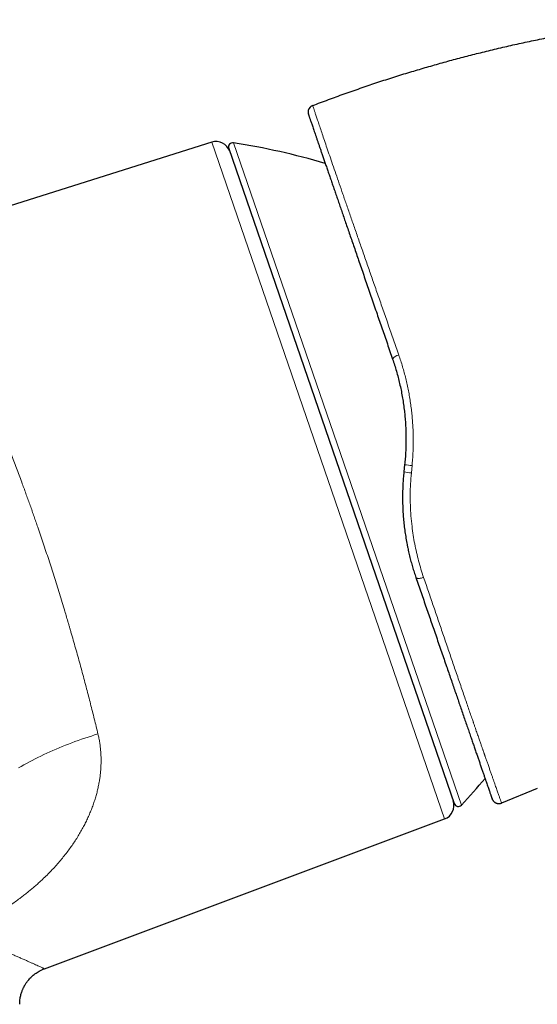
# Model space of a CAD drawing. Header units: millimetres. Extents: x 8 to 1110, y 12 to 672.
# Tile 59 of 61: x 914 to 950, y 604 to 672. Entities that reach past the tile are written whole.
import ezdxf

# ---------------------------------------------------------------- set-up
doc = ezdxf.new("R2010")
doc.units = ezdxf.units.MM

msp = doc.modelspace()

# ---------------------------------------------------------------- linework, layer by layer
at = {"color": 7, "linetype": 'Continuous', "lineweight": 30}
for p, q in [((934.631, 666.181), (934.628, 666.191)), ((927.625, 663.65), (900.903, 655.225)), ((928.806, 663.213), (944.436, 617.82)), ((941.002, 641.304), (940.949, 640.799)), ((950.202, 618.864), (947.722, 617.855)), ((947.078, 618.112), (947.061, 618.155)), ((947.577, 617.82), (947.582, 617.821)), ((916.019, 606.372), (943.775, 616.749))]:
    msp.add_line(p, q, dxfattribs=at)
at = {"color": 8, "linetype": 'Continuous', "lineweight": 0}
for p, q in [((934.632, 666.178), (934.628, 666.191)), ((943.775, 616.749), (927.625, 663.65)), ((929.136, 663.607), (937.037, 640.66)), ((941.467, 640.728), (941.516, 641.241)), ((937.037, 640.66), (944.939, 617.713))]:
    msp.add_line(p, q, dxfattribs=at)
at = {"color": 7, "linetype": 'Continuous', "lineweight": 30, "flags": 128}
msp.add_lwpolyline([(934.566, 666.162), (934.584, 666.172), (934.628, 666.191)], dxfattribs=at)
at = {"color": 8, "linetype": 'Continuous', "lineweight": 0, "flags": 128}
for points in [[(941.782, 633.488), (941.79, 633.472), (941.802, 633.459), (941.819, 633.447), (941.84, 633.437), (941.866, 633.43), (941.895, 633.424), (941.927, 633.421), (941.963, 633.42), (942.002, 633.421), (942.043, 633.425), (942.086, 633.431), (942.131, 633.438), (942.178, 633.448), (942.224, 633.46), (942.272, 633.474), (942.319, 633.49)], [(914.218, 620.284), (914.405, 620.392), (914.594, 620.499), (914.786, 620.604), (914.98, 620.709), (915.177, 620.812), (915.376, 620.914), (915.577, 621.015), (915.781, 621.114), (915.986, 621.212), (916.194, 621.309), (916.404, 621.404), (916.616, 621.498), (916.829, 621.59), (917.044, 621.681), (917.261, 621.77), (917.48, 621.858), (917.7, 621.944), (917.921, 622.028), (918.144, 622.111), (918.369, 622.192), (918.594, 622.272), (918.821, 622.35), (919.049, 622.425), (919.278, 622.5), (919.507, 622.572), (919.738, 622.642)]]:
    msp.add_lwpolyline(points, dxfattribs=at)
at = {"color": 7, "linetype": 'Continuous', "lineweight": 30}
for centre, radius, start, end in [((934.807, 665.724), 0.5, 135.02257, 199), ((927.926, 662.696), 1, 19, 107.5), ((929.089, 663.311), 0.3, 81.09876, 199), ((921.399, 614.21), 50, 73.6217, 81.09876), ((908.43, 651.876), 50, 316.90124, 319.7299), ((943.425, 617.686), 1, 290.5, 19), ((944.72, 617.918), 0.3, 199, 316.90124), ((947.534, 618.318), 0.5, 274.38165, 292.13374)]:
    msp.add_arc(centre, radius, start, end, dxfattribs=at)
at = {"color": 8, "linetype": 'Continuous', "lineweight": 0}
for centre, radius, start, end in [((940.677, 648.315), 0.591, 97.65616, 149.39235), ((941.727, 644.519), 3.801, 258.17987, 266.06912), ((942.176, 648.757), 7.545, 261.0497, 264.98729)]:
    msp.add_arc(centre, radius, start, end, dxfattribs=at)
at = {"color": 7, "linetype": 'Continuous', "lineweight": 30}
for points, knots in [([(934.628, 666.191), (934.991, 666.329), (935.717, 666.604), (936.811, 667.002), (937.911, 667.387), (939.014, 667.759), (940.122, 668.119), (941.213, 668.458), (942.286, 668.78), (943.342, 669.083), (944.4, 669.375), (945.462, 669.655), (946.549, 669.928), (947.66, 670.195), (948.795, 670.453), (949.934, 670.699), (951.075, 670.931), (952.219, 671.149), (953.344, 671.351), (954.449, 671.536), (955.534, 671.706), (956.621, 671.863), (957.709, 672.009), (958.436, 672.097), (958.799, 672.141)], [0, 0, 0, 0, 0.046667, 0.093333, 0.14, 0.186667, 0.233333, 0.28, 0.324, 0.368, 0.412, 0.456, 0.5, 0.546667, 0.593333, 0.64, 0.686666, 0.733333, 0.78, 0.824, 0.868, 0.912, 0.956, 1, 1, 1, 1]), ([(934.629, 666.187), (934.608, 666.178), (934.565, 666.162), (934.504, 666.125), (934.467, 666.091), (934.449, 666.074)], [0, 0, 0, 0, 0.331081, 0.66457, 1, 1, 1, 1]), ([(934.312, 665.779), (934.311, 665.777), (934.31, 665.765), (934.308, 665.746), (934.307, 665.72), (934.308, 665.695), (934.31, 665.67), (934.313, 665.646), (934.317, 665.623), (934.32, 665.609), (934.322, 665.601)], [0, 0, 0, 0, 0.013648, 0.097995, 0.199669, 0.32001, 0.459805, 0.619541, 0.799534, 1, 1, 1, 1]), ([(934.335, 665.559), (934.335, 665.558), (934.336, 665.555), (934.343, 665.534), (934.356, 665.496), (934.374, 665.444), (934.398, 665.376), (934.426, 665.293), (934.459, 665.198), (934.495, 665.093), (934.535, 664.978), (934.579, 664.85), (934.627, 664.711), (934.679, 664.559), (934.735, 664.397), (934.794, 664.225), (934.856, 664.045), (934.922, 663.854), (934.991, 663.652), (935.064, 663.44), (935.141, 663.216), (935.222, 662.981), (935.309, 662.73), (935.401, 662.463), (935.498, 662.181), (935.599, 661.887), (935.704, 661.582), (935.813, 661.266), (935.924, 660.943), (936.037, 660.615), (936.152, 660.282), (936.27, 659.938), (936.392, 659.586), (936.516, 659.223), (936.645, 658.85), (936.776, 658.469), (936.912, 658.075), (937.052, 657.667), (937.198, 657.244), (937.346, 656.812), (937.498, 656.372), (937.653, 655.923), (937.815, 655.452), (937.984, 654.96), (938.161, 654.446), (938.341, 653.924), (938.523, 653.394), (938.709, 652.856), (938.896, 652.311), (939.082, 651.773), (939.263, 651.245), (939.441, 650.728), (939.621, 650.207), (939.802, 649.681), (939.985, 649.151), (940.107, 648.794), (940.169, 648.616)], [0, 0, 0, 0, 0.013665, 0.033912, 0.054123, 0.074309, 0.094484, 0.11466, 0.134857, 0.153326, 0.17175, 0.190138, 0.208501, 0.226848, 0.245191, 0.262833, 0.28042, 0.297962, 0.315467, 0.332946, 0.350407, 0.36786, 0.385526, 0.404018, 0.422464, 0.440873, 0.459259, 0.477633, 0.496006, 0.513576, 0.531147, 0.548729, 0.56633, 0.583962, 0.601635, 0.619358, 0.636936, 0.655315, 0.673702, 0.692107, 0.71054, 0.729013, 0.747535, 0.76767, 0.78779, 0.807909, 0.828041, 0.848198, 0.868396, 0.888664, 0.90723, 0.925778, 0.944319, 0.962862, 0.981419, 1, 1, 1, 1]), ([(940.169, 648.616), (940.215, 648.478), (940.307, 648.203), (940.434, 647.783), (940.551, 647.356), (940.657, 646.922), (940.753, 646.482), (940.838, 646.036), (940.912, 645.584), (940.971, 645.142), (941.018, 644.711), (941.053, 644.293), (941.078, 643.87), (941.093, 643.445), (941.097, 643.018), (941.09, 642.591), (941.072, 642.164), (941.044, 641.734), (941.016, 641.448), (941.002, 641.304)], [0, 0, 0, 0, 0.0600486, 0.1203245, 0.18085, 0.2416474, 0.3027382, 0.364144, 0.4258859, 0.4879847, 0.5439456, 0.6002239, 0.6568337, 0.7137891, 0.7711037, 0.8277576, 0.8847835, 0.9421936, 1, 1, 1, 1]), ([(940.949, 640.799), (940.935, 640.653), (940.906, 640.362), (940.878, 639.926), (940.86, 639.492), (940.854, 639.061), (940.856, 638.749), (940.862, 638.581), (940.863, 638.555)], [0, 0, 0, 0, 0.195366, 0.389588, 0.582717, 0.774805, 0.965907, 1, 1, 1, 1]), ([(940.864, 638.555), (940.865, 638.531), (940.868, 638.352), (940.886, 638.022), (940.918, 637.563), (940.964, 637.108), (941.021, 636.655), (941.091, 636.206), (941.157, 635.834), (941.204, 635.614), (941.219, 635.541)], [0, 0, 0, 0, 0.023874, 0.173996, 0.3241, 0.474226, 0.624409, 0.774686, 0.925102, 1, 1, 1, 1]), ([(941.217, 635.541), (941.229, 635.483), (941.268, 635.293), (941.342, 634.978), (941.44, 634.596), (941.546, 634.221), (941.659, 633.851), (941.741, 633.609), (941.782, 633.488)], [0, 0, 0, 0, 0.082032, 0.269005, 0.452224, 0.635092, 0.817664, 1, 1, 1, 1]), ([(941.782, 633.488), (941.843, 633.311), (941.964, 632.957), (942.145, 632.434), (942.323, 631.915), (942.5, 631.402), (942.675, 630.894), (942.848, 630.393), (943.023, 629.884), (943.201, 629.367), (943.381, 628.844), (943.558, 628.329), (943.732, 627.823), (943.898, 627.341), (944.056, 626.884), (944.205, 626.451), (944.351, 626.027), (944.494, 625.612), (944.634, 625.205), (944.771, 624.808), (944.909, 624.406), (945.048, 624.003), (945.187, 623.599), (945.321, 623.208), (945.452, 622.83), (945.574, 622.475), (945.688, 622.142), (945.795, 621.832), (945.898, 621.533), (945.997, 621.245), (946.092, 620.969), (946.183, 620.705), (946.273, 620.443), (946.362, 620.187), (946.447, 619.938), (946.527, 619.705), (946.602, 619.488), (946.67, 619.291), (946.731, 619.115), (946.785, 618.957), (946.835, 618.814), (946.879, 618.684), (946.919, 618.568), (946.954, 618.466), (946.984, 618.38), (947.008, 618.309), (947.027, 618.253), (947.043, 618.209), (947.053, 618.178), (947.06, 618.159), (947.061, 618.157), (947.061, 618.155)], [0, 0, 0, 0, 0.020056, 0.040104, 0.060155, 0.080221, 0.100315, 0.120449, 0.140443, 0.162362, 0.184282, 0.206216, 0.228182, 0.250193, 0.27011, 0.29001, 0.309904, 0.329804, 0.349721, 0.369666, 0.389639, 0.411582, 0.433505, 0.455422, 0.477348, 0.499298, 0.519305, 0.539288, 0.559258, 0.579226, 0.599205, 0.619204, 0.639277, 0.661326, 0.683328, 0.705297, 0.72725, 0.749203, 0.769359, 0.789448, 0.80948, 0.829469, 0.849427, 0.869365, 0.889545, 0.908059, 0.926517, 0.94493, 0.963307, 0.981661, 1, 1, 1, 1]), ([(947.078, 618.112), (947.081, 618.107), (947.085, 618.098), (947.093, 618.082), (947.102, 618.067), (947.112, 618.051), (947.122, 618.036), (947.132, 618.023), (947.14, 618.013), (947.149, 618.002), (947.158, 617.991), (947.171, 617.977), (947.187, 617.961), (947.205, 617.945), (947.223, 617.93), (947.241, 617.916), (947.261, 617.903), (947.281, 617.89), (947.302, 617.878), (947.324, 617.867), (947.347, 617.857), (947.376, 617.846), (947.41, 617.835), (947.45, 617.826), (947.491, 617.82), (947.533, 617.818), (947.559, 617.819), (947.572, 617.82)], [0, 0, 0, 0, 0.088739, 0.166539, 0.233486, 0.289727, 0.335525, 0.359071, 0.378961, 0.395573, 0.409562, 0.422006, 0.441626, 0.464587, 0.481791, 0.500291, 0.519642, 0.540385, 0.563014, 0.58791, 0.615362, 0.645582, 0.700061, 0.76249, 0.833167, 0.912291, 1, 1, 1, 1]), ([(914.309, 603.907), (914.31, 603.958), (914.311, 604.063), (914.326, 604.22), (914.349, 604.373), (914.379, 604.516), (914.414, 604.648), (914.451, 604.764), (914.488, 604.863), (914.523, 604.949), (914.558, 605.026), (914.592, 605.094), (914.623, 605.155), (914.655, 605.212), (914.692, 605.274), (914.737, 605.347), (914.793, 605.429), (914.859, 605.519), (914.936, 605.614), (915.026, 605.714), (915.127, 605.816), (915.243, 605.92), (915.372, 606.022), (915.515, 606.121), (915.671, 606.215), (915.841, 606.301), (915.961, 606.349), (916.022, 606.373)], [0, 0, 0, 0, 0.047879, 0.09904, 0.147598, 0.193344, 0.2361, 0.275718, 0.307091, 0.336012, 0.362434, 0.386323, 0.407649, 0.426819, 0.447701, 0.4754, 0.506685, 0.541535, 0.579912, 0.621754, 0.666974, 0.715454, 0.767039, 0.821538, 0.878719, 0.93831, 1, 1, 1, 1])]:
    msp.add_open_spline(points, degree=3, knots=knots, dxfattribs=at)
at = {"color": 8, "linetype": 'Continuous', "lineweight": 0}
for points, knots in [([(940.599, 648.9), (940.476, 649.253), (940.231, 649.957), (939.869, 650.995), (939.514, 652.015), (939.166, 653.015), (938.825, 653.993), (938.493, 654.947), (938.17, 655.874), (937.856, 656.774), (937.554, 657.643), (937.263, 658.48), (936.984, 659.283), (936.718, 660.05), (936.466, 660.779), (936.229, 661.467), (936.008, 662.112), (935.802, 662.711), (935.613, 663.264), (935.441, 663.771), (935.284, 664.231), (935.145, 664.645), (935.021, 665.011), (934.915, 665.328), (934.825, 665.596), (934.752, 665.815), (934.696, 665.984), (934.657, 666.102), (934.635, 666.169), (934.632, 666.178), (934.631, 666.181)], [0, 0, 0, 0, 0.036401, 0.072778, 0.109135, 0.145473, 0.181795, 0.218102, 0.254397, 0.290683, 0.326965, 0.363249, 0.399543, 0.435859, 0.472211, 0.508618, 0.544971, 0.58119, 0.617334, 0.653462, 0.689633, 0.725903, 0.762326, 0.798726, 0.834942, 0.871051, 0.907128, 0.943248, 0.979483, 1, 1, 1, 1]), ([(910.487, 649.73), (910.543, 649.608), (910.653, 649.364), (910.82, 648.992), (910.987, 648.619), (911.152, 648.245), (911.315, 647.873), (911.476, 647.503), (911.634, 647.135), (911.791, 646.769), (911.946, 646.404), (912.099, 646.04), (912.251, 645.679), (912.4, 645.319), (912.541, 644.976), (912.675, 644.65), (912.796, 644.352), (912.879, 644.147), (912.925, 644.033), (912.939, 643.998), (912.953, 643.962), (912.968, 643.927), (912.982, 643.892), (913.056, 643.708), (913.189, 643.375), (913.381, 642.889), (913.571, 642.403), (913.759, 641.916), (913.946, 641.43), (914.13, 640.944), (914.312, 640.46), (914.479, 640.01), (914.632, 639.596), (914.77, 639.219), (914.906, 638.842), (915.041, 638.467), (915.174, 638.093), (915.305, 637.721), (915.434, 637.35), (915.584, 636.918), (915.754, 636.423), (915.944, 635.86), (916.133, 635.292), (916.321, 634.72), (916.508, 634.143), (916.694, 633.561), (916.88, 632.97), (917.067, 632.37), (917.254, 631.761), (917.417, 631.22), (917.559, 630.745), (917.65, 630.439), (917.71, 630.233), (917.742, 630.126), (917.773, 630.02), (917.804, 629.913), (917.835, 629.806), (917.909, 629.551), (918.026, 629.146), (918.183, 628.591), (918.34, 628.032), (918.495, 627.471), (918.649, 626.907), (918.801, 626.341), (918.947, 625.789), (919.087, 625.251), (919.221, 624.729), (919.354, 624.206), (919.484, 623.684), (919.613, 623.161), (919.696, 622.816), (919.738, 622.642)], [0, 0, 0, 0, 0.017742, 0.035216, 0.052421, 0.069359, 0.086029, 0.10214, 0.117993, 0.133588, 0.148925, 0.164004, 0.178825, 0.193387, 0.207692, 0.220068, 0.232243, 0.242793, 0.244163, 0.24553, 0.246895, 0.248257, 0.249616, 0.250973, 0.269627, 0.288105, 0.306406, 0.324531, 0.34248, 0.360253, 0.37785, 0.395273, 0.408838, 0.422296, 0.435646, 0.448888, 0.462023, 0.47505, 0.487969, 0.500781, 0.520054, 0.53944, 0.558937, 0.578546, 0.598268, 0.618103, 0.638052, 0.65865, 0.679369, 0.700208, 0.714029, 0.727902, 0.731544, 0.73519, 0.73884, 0.742493, 0.74615, 0.74981, 0.768734, 0.787847, 0.807149, 0.82664, 0.846322, 0.866193, 0.886254, 0.90481, 0.923527, 0.942405, 0.961442, 0.980641, 1, 1, 1, 1]), ([(941.516, 641.241), (941.529, 641.387), (941.555, 641.678), (941.581, 642.116), (941.596, 642.554), (941.601, 642.991), (941.595, 643.426), (941.578, 643.858), (941.552, 644.286), (941.516, 644.713), (941.469, 645.141), (941.412, 645.57), (941.344, 646), (941.266, 646.427), (941.178, 646.852), (941.081, 647.272), (940.975, 647.686), (940.859, 648.095), (940.735, 648.5), (940.644, 648.767), (940.599, 648.9)], [0, 0, 0, 0, 0.055888, 0.111728, 0.16753, 0.223305, 0.279064, 0.333824, 0.388589, 0.443372, 0.498184, 0.554034, 0.609939, 0.665913, 0.721971, 0.778126, 0.833389, 0.888778, 0.944309, 1, 1, 1, 1]), ([(942.319, 633.49), (942.256, 633.679), (942.132, 634.055), (941.968, 634.634), (941.823, 635.22), (941.698, 635.814), (941.594, 636.414), (941.504, 637.061), (941.435, 637.754), (941.393, 638.493), (941.384, 639.236), (941.404, 639.982), (941.446, 640.479), (941.467, 640.728)], [0, 0, 0, 0, 0.084363, 0.168375, 0.252088, 0.335554, 0.418821, 0.501935, 0.601534, 0.701058, 0.800589, 0.900208, 1, 1, 1, 1]), ([(947.722, 617.855), (947.722, 617.857), (947.721, 617.86), (947.712, 617.884), (947.698, 617.922), (947.679, 617.976), (947.654, 618.045), (947.624, 618.128), (947.591, 618.223), (947.553, 618.328), (947.513, 618.442), (947.469, 618.567), (947.42, 618.703), (947.368, 618.85), (947.311, 619.014), (947.247, 619.194), (947.178, 619.393), (947.103, 619.605), (947.024, 619.83), (946.941, 620.068), (946.853, 620.319), (946.765, 620.57), (946.678, 620.819), (946.617, 620.993), (946.581, 621.097), (946.573, 621.119), (946.568, 621.132), (946.566, 621.138), (946.564, 621.145), (946.561, 621.153), (946.556, 621.168), (946.548, 621.191), (946.535, 621.228), (946.519, 621.274), (946.499, 621.331), (946.476, 621.397), (946.45, 621.472), (946.421, 621.556), (946.388, 621.65), (946.353, 621.751), (946.316, 621.857), (946.277, 621.97), (946.235, 622.091), (946.189, 622.221), (946.141, 622.361), (946.089, 622.511), (946.033, 622.673), (945.972, 622.847), (945.907, 623.035), (945.845, 623.215), (945.802, 623.34), (945.78, 623.404), (945.773, 623.422), (945.767, 623.44), (945.761, 623.458), (945.755, 623.476), (945.749, 623.493), (945.731, 623.545), (945.671, 623.719), (945.566, 624.022), (945.428, 624.424), (945.282, 624.846), (945.13, 625.289), (944.97, 625.753), (944.807, 626.228), (944.64, 626.714), (944.474, 627.196), (944.311, 627.671), (944.151, 628.139), (943.987, 628.615), (943.822, 629.099), (943.653, 629.59), (943.483, 630.089), (943.314, 630.58), (943.149, 631.064), (942.986, 631.539), (942.822, 632.019), (942.656, 632.504), (942.488, 632.994), (942.375, 633.325), (942.319, 633.49)], [0, 0, 0, 0, 0.020125, 0.040259, 0.060397, 0.080537, 0.100674, 0.120803, 0.140917, 0.159339, 0.177739, 0.196113, 0.214455, 0.232759, 0.251022, 0.270929, 0.290862, 0.31084, 0.330831, 0.350832, 0.370841, 0.390854, 0.408116, 0.425377, 0.427546, 0.429495, 0.42986, 0.430282, 0.430758, 0.431291, 0.43188, 0.433785, 0.436112, 0.439338, 0.443131, 0.44749, 0.452416, 0.457908, 0.463967, 0.470591, 0.477089, 0.484052, 0.491479, 0.499371, 0.507728, 0.516549, 0.525835, 0.535852, 0.546358, 0.557355, 0.565798, 0.566762, 0.56773, 0.568701, 0.569676, 0.570654, 0.571635, 0.572372, 0.579036, 0.599526, 0.620013, 0.640499, 0.662447, 0.684394, 0.70634, 0.728287, 0.750235, 0.770188, 0.790143, 0.8101, 0.83006, 0.850024, 0.869993, 0.889967, 0.908283, 0.926607, 0.944939, 0.96328, 0.981634, 1, 1, 1, 1]), ([(919.738, 622.642), (919.761, 622.542), (919.807, 622.34), (919.86, 622.034), (919.902, 621.726), (919.926, 621.473), (919.94, 621.276), (919.947, 621.135), (919.951, 620.994), (919.953, 620.852), (919.953, 620.71), (919.95, 620.567), (919.943, 620.372), (919.928, 620.126), (919.899, 619.829), (919.859, 619.531), (919.818, 619.28), (919.778, 619.076), (919.745, 618.919), (919.709, 618.762), (919.671, 618.605), (919.629, 618.447), (919.569, 618.234), (919.486, 617.966), (919.374, 617.644), (919.252, 617.323), (919.118, 617.005), (918.973, 616.688), (918.818, 616.374), (918.649, 616.057), (918.465, 615.735), (918.265, 615.407), (918.053, 615.083), (917.829, 614.762), (917.59, 614.439), (917.337, 614.116), (917.068, 613.792), (916.79, 613.476), (916.502, 613.167), (916.204, 612.862), (915.928, 612.595), (915.679, 612.364), (915.46, 612.167), (915.237, 611.975), (915.012, 611.786), (914.783, 611.601), (914.551, 611.419), (914.291, 611.221), (914.002, 611.011), (913.684, 610.788), (913.361, 610.571), (913.035, 610.361), (912.705, 610.158), (912.368, 609.958), (912.012, 609.756), (911.635, 609.553), (911.243, 609.351), (910.847, 609.158), (910.448, 608.972), (910.179, 608.855), (910.045, 608.797)], [0, 0, 0, 0, 0.017102, 0.034318, 0.051669, 0.069174, 0.07709, 0.085042, 0.093034, 0.101065, 0.109139, 0.117257, 0.12542, 0.142374, 0.159464, 0.176705, 0.194109, 0.203296, 0.212532, 0.221821, 0.231163, 0.24056, 0.250014, 0.269564, 0.289232, 0.309032, 0.328975, 0.349076, 0.369346, 0.389288, 0.411129, 0.433062, 0.455101, 0.47726, 0.499553, 0.523151, 0.546642, 0.570039, 0.59336, 0.61662, 0.64021, 0.656147, 0.672003, 0.687782, 0.70349, 0.719134, 0.734719, 0.750252, 0.770609, 0.790798, 0.810835, 0.830732, 0.850507, 0.870175, 0.890337, 0.912557, 0.934607, 0.956513, 0.978302, 1, 1, 1, 1]), ([(910.045, 608.797), (910.195, 608.746), (910.494, 608.645), (910.925, 608.492), (911.342, 608.341), (911.742, 608.192), (912.127, 608.044), (912.496, 607.899), (912.84, 607.761), (913.159, 607.63), (913.455, 607.507), (913.737, 607.388), (914.003, 607.274), (914.253, 607.166), (914.497, 607.06), (914.732, 606.956), (914.955, 606.857), (915.157, 606.767), (915.338, 606.685), (915.498, 606.613), (915.637, 606.549), (915.755, 606.495), (915.851, 606.45), (915.926, 606.415), (915.979, 606.39), (916.013, 606.375), (916.017, 606.373), (916.019, 606.372)], [0, 0, 0, 0, 0.04075, 0.081402, 0.121981, 0.162512, 0.203018, 0.243548, 0.284196, 0.321581, 0.359102, 0.396584, 0.433924, 0.471141, 0.508254, 0.549844, 0.591235, 0.632455, 0.67353, 0.714488, 0.755357, 0.796164, 0.836939, 0.877708, 0.918501, 0.959346, 1, 1, 1, 1])]:
    msp.add_open_spline(points, degree=3, knots=knots, dxfattribs=at)

doc.saveas('drawing.dxf')
